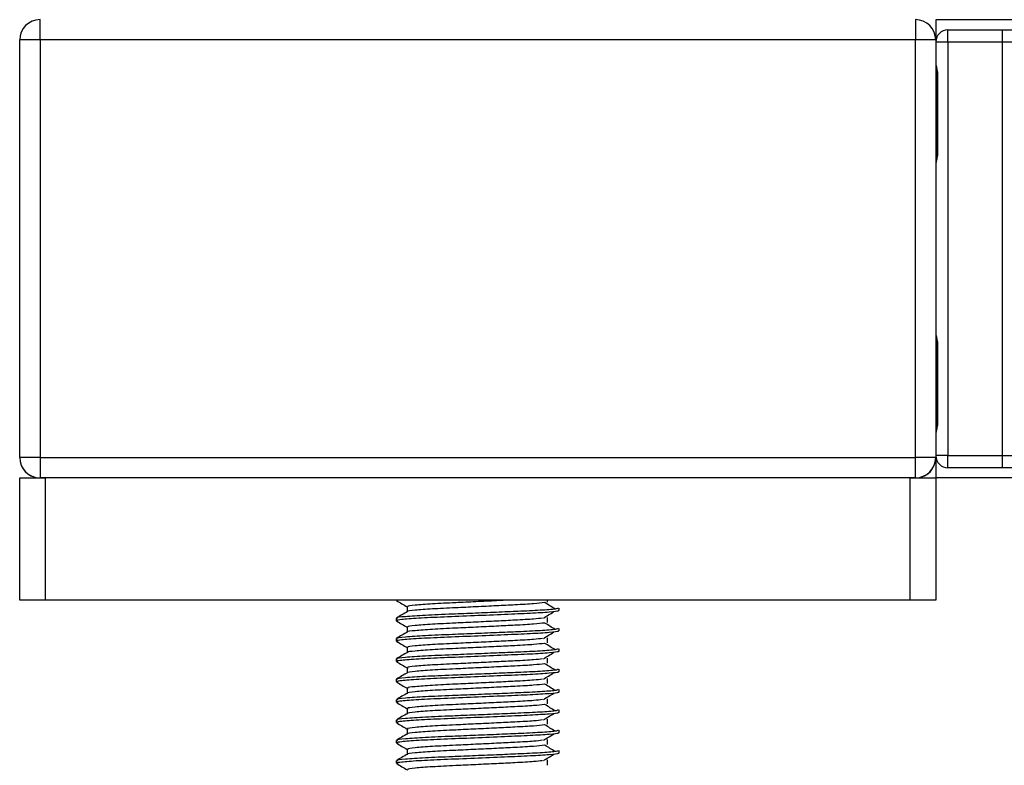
# Model space of a CAD drawing. Header units: millimetres. Extents: x -535 to 1155, y 0 to 326.
# Tile 10 of 116: x -411 to -385, y 133 to 152. Entities that reach past the tile are written whole.
import ezdxf

# ---------------------------------------------------------------- set-up
doc = ezdxf.new("R2010")
doc.units = ezdxf.units.MM

msp = doc.modelspace()

# ---------------------------------------------------------------- linework, layer by layer
at = {"color": 7, "linetype": 'Continuous', "lineweight": 25}
for p, q in [((-410.3983, 151.955), (-410.3983, 152.4997)), ((-386.9742, 152.4997), (-386.9742, 151.955)), ((-49.3678, 152.4973), (-386.4295, 152.4973)), ((-386.4295, 152.4973), (-386.4295, 151.9651)), ((-386.1027, 151.8981), (-386.1027, 152.225)), ((-386.1027, 152.225), (-384.6454, 152.225)), ((-384.6454, 151.8981), (-384.6454, 152.225)), ((-384.6454, 152.225), (-384.2025, 152.225)), ((-410.9431, 147.4993), (-410.9431, 151.8164)), ((-410.943, 140.7877), (-410.943, 151.955)), ((-410.3983, 151.955), (-410.943, 151.955)), ((-386.9742, 151.955), (-410.3983, 151.955)), ((-410.3983, 151.955), (-410.3983, 140.7877)), ((-386.9742, 140.7877), (-386.9742, 151.955)), ((-386.4294, 151.955), (-386.9742, 151.955)), ((-386.4294, 151.955), (-386.4294, 140.7877)), ((-386.1027, 151.8981), (-386.4294, 151.8981)), ((-386.1027, 151.8981), (-386.1027, 140.8398)), ((-384.6454, 151.8981), (-386.1027, 151.8981)), ((-384.6454, 140.8398), (-384.6454, 151.8981)), ((-383.9713, 151.8981), (-384.6454, 151.8981)), ((-386.4003, 150.9993), (-386.4003, 148.9565)), ((-386.4003, 150.9993), (-386.3795, 150.9993)), ((-386.3795, 150.9993), (-386.3795, 148.9565)), ((-386.4003, 148.9565), (-386.3795, 148.9565)), ((-410.943, 147.4993), (-410.9431, 147.4993)), ((-410.9431, 140.9215), (-410.9431, 145.2386)), ((-410.9431, 145.2386), (-410.943, 145.2386)), ((-386.4003, 143.7814), (-386.4003, 141.7386)), ((-386.4003, 143.7814), (-386.3795, 143.7814)), ((-386.3795, 143.7814), (-386.3795, 141.7386)), ((-386.4003, 141.7386), (-386.3795, 141.7386)), ((-410.943, 140.7877), (-410.943, 140.7829)), ((-410.3983, 140.7877), (-410.943, 140.7877)), ((-410.3983, 140.7877), (-410.3983, 140.2429)), ((-410.3983, 140.7877), (-386.9742, 140.7877)), ((-386.4294, 140.7877), (-386.9742, 140.7877)), ((-386.9742, 140.2429), (-386.9742, 140.7877)), ((-386.4295, 140.7775), (-386.4295, 140.2406)), ((-386.1027, 140.8398), (-386.4294, 140.8398)), ((-386.1027, 140.5129), (-386.1027, 140.8398)), ((-386.1027, 140.8398), (-384.6454, 140.8398)), ((-384.6454, 140.8398), (-383.9713, 140.8398)), ((-384.6454, 140.5129), (-384.6454, 140.8398)), ((-384.6454, 140.5129), (-386.1027, 140.5129)), ((-384.2025, 140.5129), (-384.6454, 140.5129)), ((-410.9431, 136.9721), (-410.9431, 140.2406)), ((-410.9431, 140.2406), (-410.2622, 140.2406)), ((-386.9742, 140.2429), (-410.3983, 140.2429)), ((-410.2622, 140.2406), (-410.3188, 140.2429)), ((-405.9451, 140.2406), (-410.2622, 140.2406)), ((-410.2622, 140.2406), (-410.2622, 136.9721)), ((-387.1105, 140.2406), (-410.2622, 140.2406)), ((-405.9451, 140.2429), (-405.9451, 140.2406)), ((-405.9042, 140.2429), (-405.9042, 140.2406)), ((-403.7252, 140.2406), (-403.7252, 140.2429)), ((-403.6844, 140.2406), (-403.6844, 140.2429)), ((-393.6883, 140.2406), (-403.6844, 140.2406)), ((-393.6883, 140.2429), (-393.6883, 140.2406)), ((-393.6474, 140.2429), (-393.6474, 140.2406)), ((-391.4684, 140.2406), (-391.4684, 140.2429)), ((-391.4276, 140.2406), (-391.4276, 140.2429)), ((-387.1105, 140.2406), (-391.4276, 140.2406)), ((-387.0539, 140.2429), (-387.1105, 140.2406)), ((-387.1105, 136.9721), (-387.1105, 140.2406)), ((-387.1105, 140.2406), (-386.4295, 140.2406)), ((-49.3678, 140.2406), (-386.4295, 140.2406)), ((-386.4295, 140.2406), (-386.4295, 136.9721)), ((-410.2622, 136.9721), (-410.9431, 136.9721)), ((-387.1105, 136.9721), (-410.2622, 136.9721)), ((-400.8653, 136.9721), (-400.8653, 136.9647)), ((-400.8571, 136.9721), (-400.8276, 136.9588)), ((-400.5705, 136.795), (-400.5705, 136.6617)), ((-396.821, 136.9191), (-396.821, 136.9721)), ((-396.5073, 136.6924), (-396.5073, 136.7604)), ((-386.4295, 136.9721), (-387.1105, 136.9721)), ((-396.821, 136.3743), (-396.821, 136.5105)), ((-400.8653, 136.488), (-400.8653, 136.42)), ((-400.5705, 136.2503), (-400.5705, 136.1169)), ((-396.821, 135.8296), (-396.821, 135.9658)), ((-396.5073, 136.1477), (-396.5073, 136.2157)), ((-400.8653, 135.9433), (-400.8653, 135.8752)), ((-400.5705, 135.7055), (-400.5705, 135.5722)), ((-396.5073, 135.6029), (-396.5073, 135.671)), ((-400.8653, 135.3985), (-400.8653, 135.3305)), ((-396.821, 135.2848), (-396.821, 135.421)), ((-400.5705, 135.1608), (-400.5705, 135.0274)), ((-396.5073, 135.0582), (-396.5073, 135.1262)), ((-400.8653, 134.8538), (-400.8653, 134.7858)), ((-396.821, 134.7401), (-396.821, 134.8763)), ((-400.5705, 134.616), (-400.5705, 134.4827)), ((-396.5073, 134.5134), (-396.5073, 134.5815)), ((-400.8653, 134.309), (-400.8653, 134.241)), ((-396.821, 134.1953), (-396.821, 134.3315)), ((-400.5705, 134.0713), (-400.5705, 133.9379)), ((-396.5073, 133.9687), (-396.5073, 134.0367)), ((-400.8653, 133.7643), (-400.8653, 133.6963)), ((-396.821, 133.6506), (-396.821, 133.7868)), ((-400.5705, 133.5265), (-400.5705, 133.3932)), ((-396.5073, 133.424), (-396.5073, 133.492)), ((-400.8653, 133.2195), (-400.8653, 133.1515)), ((-396.821, 133.1059), (-396.821, 133.242)), ((-400.5705, 132.9818), (-400.5705, 132.8484)), ((-396.5073, 132.8792), (-396.5073, 132.9472)), ((-400.8653, 132.6748), (-400.8653, 132.6068)), ((-396.821, 132.5611), (-396.821, 132.6973))]:
    msp.add_line(p, q, dxfattribs=at)
for centre, radius, start, end in [((-410.3983, 151.955), 0.5447, 90, 180), ((-386.9742, 151.955), 0.5447, 0, 90), ((-386.1027, 151.8981), 0.3268, 90, 178.62423), ((-410.3983, 140.7877), 0.5447, 180, 270), ((-410.3983, 140.7829), 0.5447, 180, 264.66756), ((-386.9742, 140.7877), 0.5447, 270, 0), ((-386.9742, 140.7829), 0.5447, 275.33244, 360), ((-386.1027, 140.8398), 0.3268, 181.37577, 270)]:
    msp.add_arc(centre, radius, start, end, dxfattribs=at)
for points, knots in [([(-386.4295, 151.3417), (-386.4291, 151.3322), (-386.4273, 151.2949), (-386.4134, 151.2408), (-386.3949, 151.1562), (-386.3817, 151.0864), (-386.38, 151.0203), (-386.3795, 150.9993)], [0, 0, 0, 0, 0.1172575, 0.461179, 0.5069762, 0.8431627, 1, 1, 1, 1]), ([(-386.4269, 151.3059), (-386.4261, 151.292), (-386.4224, 151.2212), (-386.4003, 151.1048), (-386.4008, 151.0005), (-386.401, 150.9613)], [0, 0, 0, 0, 0.13224493, 0.67417628, 1, 1, 1, 1]), ([(-386.3795, 148.9565), (-386.3806, 148.926), (-386.3836, 148.8496), (-386.4028, 148.7617), (-386.4228, 148.6769), (-386.4268, 148.6397), (-386.4295, 148.6141)], [0, 0, 0, 0, 0.2269894, 0.5690124, 0.702034, 1, 1, 1, 1]), ([(-386.4043, 148.9567), (-386.4039, 148.9133), (-386.4028, 148.8059), (-386.4327, 148.694), (-386.4268, 148.6257), (-386.4257, 148.6129)], [0, 0, 0, 0, 0.3553058, 0.87926, 1, 1, 1, 1]), ([(-386.4295, 144.1238), (-386.4291, 144.1143), (-386.4273, 144.077), (-386.4134, 144.0229), (-386.3949, 143.9383), (-386.3817, 143.8685), (-386.38, 143.8024), (-386.3795, 143.7814)], [0, 0, 0, 0, 0.1172575, 0.461179, 0.5069762, 0.8431627, 1, 1, 1, 1]), ([(-386.4269, 144.088), (-386.4261, 144.0741), (-386.4224, 144.0033), (-386.4003, 143.8869), (-386.4008, 143.7826), (-386.401, 143.7434)], [0, 0, 0, 0, 0.1322449, 0.6741763, 1, 1, 1, 1]), ([(-386.3795, 141.7386), (-386.3806, 141.7081), (-386.3836, 141.6318), (-386.4028, 141.5438), (-386.4228, 141.459), (-386.4268, 141.4219), (-386.4295, 141.3962)], [0, 0, 0, 0, 0.2269894, 0.5690124, 0.702034, 1, 1, 1, 1]), ([(-386.4043, 141.7388), (-386.4039, 141.6954), (-386.4028, 141.588), (-386.4327, 141.4761), (-386.4268, 141.4078), (-386.4257, 141.395)], [0, 0, 0, 0, 0.35530576, 0.87926001, 1, 1, 1, 1]), ([(-396.5334, 136.7604), (-396.5393, 136.7527), (-396.5531, 136.7345), (-396.9157, 136.7024), (-397.4694, 136.675), (-398.1048, 136.6482), (-398.7412, 136.6213), (-399.4364, 136.593), (-400.1305, 136.5652), (-400.6478, 136.5286), (-400.8892, 136.5044), (-400.8444, 136.4907), (-400.8354, 136.488)], [0, 0, 0, 0, 0.0884831, 0.2078733, 0.3229232, 0.4145941, 0.508708, 0.6012919, 0.7217331, 0.8471304, 0.9694726, 1, 1, 1, 1]), ([(-400.8601, 136.9593), (-400.8109, 136.9308), (-400.7143, 136.8749), (-400.6177, 136.819), (-400.5705, 136.7916)], [0, 0, 0, 0, 0.5102373, 1, 1, 1, 1]), ([(-396.8996, 136.9043), (-396.9823, 136.8937), (-397.1517, 136.872), (-397.6379, 136.8452), (-398.1825, 136.8184), (-398.7341, 136.7915), (-399.3345, 136.7632), (-399.9365, 136.7355), (-400.3769, 136.6989), (-400.5859, 136.6767), (-400.559, 136.6651), (-400.5575, 136.6644)], [0, 0, 0, 0, 0.1249493, 0.2558292, 0.3601144, 0.4671821, 0.5725071, 0.7095196, 0.8521762, 0.9913534, 1, 1, 1, 1]), ([(-397.8325, 136.9721), (-397.9481, 136.9663), (-398.2299, 136.9522), (-398.7353, 136.9277), (-399.3343, 136.8994), (-399.9353, 136.8716), (-400.3822, 136.8351), (-400.591, 136.8109), (-400.5525, 136.7973), (-400.545, 136.7946)], [0, 0, 0, 0, 0.1007343, 0.2454649, 0.3878399, 0.5730489, 0.7658875, 0.9540228, 1, 1, 1, 1]), ([(-396.6131, 136.7336), (-396.6594, 136.7621), (-396.7521, 136.8189), (-396.845, 136.8758), (-396.8914, 136.9042)], [0, 0, 0, 0, 0.50001, 1, 1, 1, 1]), ([(-400.5656, 136.6645), (-400.6149, 136.636), (-400.7134, 136.5789), (-400.8119, 136.5219), (-400.8612, 136.4934)], [0, 0, 0, 0, 0.4999318, 1, 1, 1, 1]), ([(-396.5395, 136.6924), (-396.5309, 136.689), (-396.4966, 136.6754), (-396.7421, 136.6482), (-397.2467, 136.6156), (-397.963, 136.5864), (-398.7838, 136.5511), (-399.6076, 136.5189), (-400.3125, 136.4868), (-400.719, 136.4533), (-400.8862, 136.4309), (-400.843, 136.4185), (-400.8276, 136.414)], [0, 0, 0, 0, 0.0392666, 0.1562284, 0.2718014, 0.3845301, 0.5018235, 0.621601, 0.7409455, 0.8637639, 0.9510971, 1, 1, 1, 1]), ([(-396.95, 136.4903), (-397.0194, 136.4816), (-397.1768, 136.4618), (-397.6388, 136.4366), (-398.1823, 136.4098), (-398.7341, 136.383), (-399.3348, 136.3547), (-399.9351, 136.3269), (-400.3822, 136.2903), (-400.591, 136.2661), (-400.5525, 136.2525), (-400.545, 136.2499)], [0, 0, 0, 0, 0.1028652, 0.233268, 0.3371731, 0.4438505, 0.5487917, 0.6853047, 0.8274414, 0.9661113, 1, 1, 1, 1]), ([(-396.929, 136.4902), (-396.8827, 136.5187), (-396.79, 136.5755), (-396.6972, 136.6324), (-396.6507, 136.6608)], [0, 0, 0, 0, 0.4999887, 1, 1, 1, 1]), ([(-400.8601, 136.4146), (-400.8109, 136.3861), (-400.7143, 136.3302), (-400.6177, 136.2743), (-400.5705, 136.2469)], [0, 0, 0, 0, 0.5102373, 1, 1, 1, 1]), ([(-396.8996, 136.3596), (-396.9823, 136.349), (-397.1517, 136.3273), (-397.6379, 136.3004), (-398.1825, 136.2737), (-398.7341, 136.2468), (-399.3345, 136.2185), (-399.9365, 136.1907), (-400.3769, 136.1541), (-400.5859, 136.1319), (-400.559, 136.1203), (-400.5575, 136.1196)], [0, 0, 0, 0, 0.1249493, 0.2558292, 0.3601144, 0.4671821, 0.5725071, 0.7095196, 0.8521762, 0.9913534, 1, 1, 1, 1]), ([(-396.6131, 136.1889), (-396.6594, 136.2173), (-396.7521, 136.2742), (-396.845, 136.331), (-396.8914, 136.3595)], [0, 0, 0, 0, 0.50001, 1, 1, 1, 1]), ([(-396.5334, 136.2157), (-396.5393, 136.208), (-396.5531, 136.1898), (-396.9157, 136.1577), (-397.4694, 136.1302), (-398.1048, 136.1034), (-398.7412, 136.0766), (-399.4364, 136.0482), (-400.1305, 136.0205), (-400.6478, 135.9839), (-400.8892, 135.9596), (-400.8444, 135.946), (-400.8354, 135.9433)], [0, 0, 0, 0, 0.0884831, 0.2078733, 0.3229232, 0.4145941, 0.508708, 0.6012919, 0.7217331, 0.8471304, 0.9694726, 1, 1, 1, 1]), ([(-400.5656, 136.1197), (-400.6149, 136.0912), (-400.7134, 136.0342), (-400.8119, 135.9772), (-400.8612, 135.9487)], [0, 0, 0, 0, 0.4999318, 1, 1, 1, 1]), ([(-396.5395, 136.1477), (-396.5309, 136.1443), (-396.4966, 136.1307), (-396.7421, 136.1034), (-397.2467, 136.0709), (-397.963, 136.0417), (-398.7838, 136.0063), (-399.6076, 135.9742), (-400.3125, 135.9421), (-400.719, 135.9086), (-400.8862, 135.8862), (-400.843, 135.8737), (-400.8276, 135.8693)], [0, 0, 0, 0, 0.0392666, 0.1562284, 0.2718014, 0.3845301, 0.5018235, 0.621601, 0.7409455, 0.8637639, 0.9510971, 1, 1, 1, 1]), ([(-396.929, 135.9455), (-396.8827, 135.9739), (-396.79, 136.0308), (-396.6972, 136.0877), (-396.6507, 136.1161)], [0, 0, 0, 0, 0.4999887, 1, 1, 1, 1]), ([(-400.8601, 135.8698), (-400.8109, 135.8413), (-400.7143, 135.7854), (-400.6177, 135.7295), (-400.5705, 135.7022)], [0, 0, 0, 0, 0.5102373, 1, 1, 1, 1]), ([(-396.8996, 135.8148), (-396.9823, 135.8042), (-397.1517, 135.7826), (-397.6379, 135.7557), (-398.1825, 135.7289), (-398.7341, 135.7021), (-399.3345, 135.6737), (-399.9365, 135.646), (-400.3769, 135.6094), (-400.5859, 135.5872), (-400.559, 135.5756), (-400.5575, 135.5749)], [0, 0, 0, 0, 0.1249493, 0.2558292, 0.3601144, 0.4671821, 0.5725071, 0.7095196, 0.8521762, 0.9913534, 1, 1, 1, 1]), ([(-396.95, 135.9456), (-397.0194, 135.9369), (-397.1768, 135.9171), (-397.6388, 135.8919), (-398.1823, 135.8651), (-398.7341, 135.8382), (-399.3348, 135.8099), (-399.9351, 135.7822), (-400.3822, 135.7456), (-400.591, 135.7214), (-400.5525, 135.7078), (-400.545, 135.7051)], [0, 0, 0, 0, 0.1028652, 0.233268, 0.3371731, 0.4438505, 0.5487917, 0.6853047, 0.8274414, 0.9661113, 1, 1, 1, 1]), ([(-396.6131, 135.6441), (-396.6594, 135.6726), (-396.7521, 135.7294), (-396.845, 135.7863), (-396.8914, 135.8147)], [0, 0, 0, 0, 0.50001, 1, 1, 1, 1]), ([(-396.5334, 135.671), (-396.5393, 135.6632), (-396.5531, 135.645), (-396.9157, 135.6129), (-397.4694, 135.5855), (-398.1048, 135.5587), (-398.7412, 135.5318), (-399.4364, 135.5035), (-400.1305, 135.4757), (-400.6478, 135.4392), (-400.8892, 135.4149), (-400.8444, 135.4013), (-400.8354, 135.3985)], [0, 0, 0, 0, 0.0884831, 0.2078733, 0.3229232, 0.4145941, 0.508708, 0.6012919, 0.7217331, 0.8471304, 0.9694726, 1, 1, 1, 1]), ([(-400.5656, 135.575), (-400.6149, 135.5465), (-400.7134, 135.4894), (-400.8119, 135.4324), (-400.8612, 135.4039)], [0, 0, 0, 0, 0.4999318, 1, 1, 1, 1]), ([(-396.5395, 135.6029), (-396.5309, 135.5995), (-396.4966, 135.5859), (-396.7421, 135.5587), (-397.2467, 135.5261), (-397.963, 135.4969), (-398.7838, 135.4616), (-399.6076, 135.4294), (-400.3125, 135.3973), (-400.719, 135.3638), (-400.8862, 135.3414), (-400.843, 135.329), (-400.8276, 135.3245)], [0, 0, 0, 0, 0.0392666, 0.1562284, 0.2718014, 0.3845301, 0.5018235, 0.621601, 0.7409455, 0.8637639, 0.9510971, 1, 1, 1, 1]), ([(-396.929, 135.4007), (-396.8827, 135.4292), (-396.79, 135.486), (-396.6972, 135.5429), (-396.6507, 135.5713)], [0, 0, 0, 0, 0.4999887, 1, 1, 1, 1]), ([(-400.8601, 135.3251), (-400.8109, 135.2966), (-400.7143, 135.2407), (-400.6177, 135.1848), (-400.5705, 135.1574)], [0, 0, 0, 0, 0.51023729, 1, 1, 1, 1]), ([(-396.8996, 135.2701), (-396.9823, 135.2595), (-397.1517, 135.2378), (-397.6379, 135.2109), (-398.1825, 135.1842), (-398.7341, 135.1573), (-399.3345, 135.129), (-399.9365, 135.1012), (-400.3769, 135.0646), (-400.5859, 135.0424), (-400.559, 135.0308), (-400.5575, 135.0301)], [0, 0, 0, 0, 0.1249493, 0.2558292, 0.3601144, 0.4671821, 0.5725071, 0.7095196, 0.8521762, 0.9913534, 1, 1, 1, 1]), ([(-396.95, 135.4008), (-397.0194, 135.3921), (-397.1768, 135.3723), (-397.6388, 135.3471), (-398.1823, 135.3204), (-398.7341, 135.2935), (-399.3348, 135.2652), (-399.9351, 135.2374), (-400.3822, 135.2008), (-400.591, 135.1766), (-400.5525, 135.163), (-400.545, 135.1604)], [0, 0, 0, 0, 0.1028652, 0.233268, 0.3371731, 0.4438505, 0.5487917, 0.6853047, 0.8274414, 0.9661113, 1, 1, 1, 1]), ([(-396.6131, 135.0994), (-396.6594, 135.1278), (-396.7521, 135.1847), (-396.845, 135.2415), (-396.8914, 135.27)], [0, 0, 0, 0, 0.50001, 1, 1, 1, 1]), ([(-396.5334, 135.1262), (-396.5393, 135.1185), (-396.5531, 135.1003), (-396.9157, 135.0682), (-397.4694, 135.0407), (-398.1048, 135.0139), (-398.7412, 134.9871), (-399.4364, 134.9588), (-400.1305, 134.931), (-400.6478, 134.8944), (-400.8892, 134.8702), (-400.8444, 134.8565), (-400.8354, 134.8538)], [0, 0, 0, 0, 0.0884831, 0.2078733, 0.3229232, 0.4145941, 0.508708, 0.6012919, 0.7217331, 0.8471304, 0.9694726, 1, 1, 1, 1]), ([(-400.5656, 135.0302), (-400.6149, 135.0017), (-400.7134, 134.9447), (-400.8119, 134.8877), (-400.8612, 134.8592)], [0, 0, 0, 0, 0.4999318, 1, 1, 1, 1]), ([(-396.5395, 135.0582), (-396.5309, 135.0548), (-396.4966, 135.0412), (-396.7421, 135.0139), (-397.2467, 134.9814), (-397.963, 134.9522), (-398.7838, 134.9168), (-399.6076, 134.8847), (-400.3125, 134.8526), (-400.719, 134.8191), (-400.8862, 134.7967), (-400.843, 134.7842), (-400.8276, 134.7798)], [0, 0, 0, 0, 0.0392666, 0.1562284, 0.2718014, 0.3845301, 0.5018235, 0.621601, 0.7409455, 0.8637639, 0.9510971, 1, 1, 1, 1]), ([(-396.929, 134.856), (-396.8827, 134.8844), (-396.79, 134.9413), (-396.6972, 134.9982), (-396.6507, 135.0266)], [0, 0, 0, 0, 0.4999887, 1, 1, 1, 1]), ([(-400.8601, 134.7803), (-400.8109, 134.7518), (-400.7143, 134.6959), (-400.6177, 134.64), (-400.5705, 134.6127)], [0, 0, 0, 0, 0.5102373, 1, 1, 1, 1]), ([(-396.8996, 134.7253), (-396.9823, 134.7147), (-397.1517, 134.6931), (-397.6379, 134.6662), (-398.1825, 134.6394), (-398.7341, 134.6126), (-399.3345, 134.5842), (-399.9365, 134.5565), (-400.3769, 134.5199), (-400.5859, 134.4977), (-400.559, 134.4861), (-400.5575, 134.4854)], [0, 0, 0, 0, 0.1249493, 0.2558292, 0.3601144, 0.4671821, 0.5725071, 0.7095196, 0.8521762, 0.9913534, 1, 1, 1, 1]), ([(-396.95, 134.8561), (-397.0194, 134.8474), (-397.1768, 134.8276), (-397.6388, 134.8024), (-398.1823, 134.7756), (-398.7341, 134.7487), (-399.3348, 134.7204), (-399.9351, 134.6927), (-400.3822, 134.6561), (-400.591, 134.6319), (-400.5525, 134.6183), (-400.545, 134.6156)], [0, 0, 0, 0, 0.1028652, 0.233268, 0.3371731, 0.4438505, 0.5487917, 0.6853047, 0.8274414, 0.9661113, 1, 1, 1, 1]), ([(-396.6131, 134.5546), (-396.6594, 134.5831), (-396.7521, 134.6399), (-396.845, 134.6968), (-396.8914, 134.7252)], [0, 0, 0, 0, 0.50001, 1, 1, 1, 1]), ([(-396.5334, 134.5815), (-396.5393, 134.5737), (-396.5531, 134.5556), (-396.9157, 134.5235), (-397.4694, 134.496), (-398.1048, 134.4692), (-398.7412, 134.4423), (-399.4364, 134.414), (-400.1305, 134.3862), (-400.6478, 134.3497), (-400.8892, 134.3254), (-400.8444, 134.3118), (-400.8354, 134.309)], [0, 0, 0, 0, 0.0884831, 0.2078733, 0.3229232, 0.4145941, 0.508708, 0.6012919, 0.7217331, 0.8471304, 0.9694726, 1, 1, 1, 1]), ([(-400.5656, 134.4855), (-400.6149, 134.457), (-400.7134, 134.3999), (-400.8119, 134.3429), (-400.8612, 134.3144)], [0, 0, 0, 0, 0.4999318, 1, 1, 1, 1]), ([(-396.5395, 134.5134), (-396.5309, 134.51), (-396.4966, 134.4964), (-396.7421, 134.4692), (-397.2467, 134.4367), (-397.963, 134.4074), (-398.7838, 134.3721), (-399.6076, 134.3399), (-400.3125, 134.3079), (-400.719, 134.2743), (-400.8862, 134.2519), (-400.843, 134.2395), (-400.8276, 134.235)], [0, 0, 0, 0, 0.03926664, 0.15622844, 0.27180144, 0.38453008, 0.50182349, 0.62160097, 0.74094547, 0.86376393, 0.95109714, 1, 1, 1, 1]), ([(-396.929, 134.3112), (-396.8827, 134.3397), (-396.79, 134.3966), (-396.6972, 134.4534), (-396.6507, 134.4819)], [0, 0, 0, 0, 0.4999887, 1, 1, 1, 1]), ([(-400.8601, 134.2356), (-400.8109, 134.2071), (-400.7143, 134.1512), (-400.6177, 134.0953), (-400.5705, 134.0679)], [0, 0, 0, 0, 0.5102373, 1, 1, 1, 1]), ([(-396.8996, 134.1806), (-396.9823, 134.17), (-397.1517, 134.1483), (-397.6379, 134.1214), (-398.1825, 134.0947), (-398.7341, 134.0678), (-399.3345, 134.0395), (-399.9365, 134.0117), (-400.3769, 133.9751), (-400.5859, 133.9529), (-400.559, 133.9413), (-400.5575, 133.9407)], [0, 0, 0, 0, 0.1249493, 0.2558292, 0.3601144, 0.4671821, 0.5725071, 0.7095196, 0.8521762, 0.9913534, 1, 1, 1, 1]), ([(-396.95, 134.3114), (-397.0194, 134.3026), (-397.1768, 134.2828), (-397.6388, 134.2576), (-398.1823, 134.2309), (-398.7341, 134.204), (-399.3348, 134.1757), (-399.9351, 134.1479), (-400.3822, 134.1113), (-400.591, 134.0871), (-400.5525, 134.0735), (-400.545, 134.0709)], [0, 0, 0, 0, 0.1028652, 0.233268, 0.3371731, 0.4438505, 0.5487917, 0.6853047, 0.8274414, 0.9661113, 1, 1, 1, 1]), ([(-396.6131, 134.0099), (-396.6594, 134.0383), (-396.7521, 134.0952), (-396.845, 134.1521), (-396.8914, 134.1805)], [0, 0, 0, 0, 0.50001, 1, 1, 1, 1]), ([(-396.5334, 134.0367), (-396.5393, 134.029), (-396.5531, 134.0108), (-396.9157, 133.9787), (-397.4694, 133.9512), (-398.1048, 133.9244), (-398.7412, 133.8976), (-399.4364, 133.8693), (-400.1305, 133.8415), (-400.6478, 133.8049), (-400.8892, 133.7807), (-400.8444, 133.767), (-400.8354, 133.7643)], [0, 0, 0, 0, 0.0884831, 0.2078733, 0.3229232, 0.4145941, 0.508708, 0.6012919, 0.7217331, 0.8471304, 0.9694726, 1, 1, 1, 1]), ([(-400.5656, 133.9407), (-400.6149, 133.9122), (-400.7134, 133.8552), (-400.8119, 133.7982), (-400.8612, 133.7697)], [0, 0, 0, 0, 0.4999318, 1, 1, 1, 1]), ([(-396.5395, 133.9687), (-396.5309, 133.9653), (-396.4966, 133.9517), (-396.7421, 133.9245), (-397.2467, 133.8919), (-397.963, 133.8627), (-398.7838, 133.8273), (-399.6076, 133.7952), (-400.3125, 133.7631), (-400.719, 133.7296), (-400.8862, 133.7072), (-400.843, 133.6948), (-400.8276, 133.6903)], [0, 0, 0, 0, 0.03926664, 0.15622844, 0.27180144, 0.38453008, 0.50182349, 0.62160097, 0.74094547, 0.86376393, 0.95109714, 1, 1, 1, 1]), ([(-396.929, 133.7665), (-396.8827, 133.7949), (-396.79, 133.8518), (-396.6972, 133.9087), (-396.6507, 133.9371)], [0, 0, 0, 0, 0.49998865, 1, 1, 1, 1]), ([(-400.8601, 133.6909), (-400.8109, 133.6623), (-400.7143, 133.6065), (-400.6177, 133.5506), (-400.5705, 133.5232)], [0, 0, 0, 0, 0.5102373, 1, 1, 1, 1]), ([(-396.8996, 133.6358), (-396.9823, 133.6252), (-397.1517, 133.6036), (-397.6379, 133.5767), (-398.1825, 133.5499), (-398.7341, 133.5231), (-399.3345, 133.4948), (-399.9365, 133.467), (-400.3769, 133.4304), (-400.5859, 133.4082), (-400.559, 133.3966), (-400.5575, 133.3959)], [0, 0, 0, 0, 0.1249493, 0.2558292, 0.3601144, 0.4671821, 0.5725071, 0.7095196, 0.8521762, 0.9913534, 1, 1, 1, 1]), ([(-396.95, 133.7666), (-397.0194, 133.7579), (-397.1768, 133.7381), (-397.6388, 133.7129), (-398.1823, 133.6861), (-398.7341, 133.6593), (-399.3348, 133.6309), (-399.9351, 133.6032), (-400.3822, 133.5666), (-400.591, 133.5424), (-400.5525, 133.5288), (-400.545, 133.5261)], [0, 0, 0, 0, 0.1028652, 0.233268, 0.3371731, 0.4438505, 0.5487917, 0.6853047, 0.8274414, 0.9661113, 1, 1, 1, 1]), ([(-396.6131, 133.4652), (-396.6594, 133.4936), (-396.7521, 133.5504), (-396.845, 133.6073), (-396.8914, 133.6357)], [0, 0, 0, 0, 0.50001, 1, 1, 1, 1]), ([(-396.5334, 133.492), (-396.5393, 133.4842), (-396.5531, 133.4661), (-396.9157, 133.434), (-397.4694, 133.4065), (-398.1048, 133.3797), (-398.7412, 133.3528), (-399.4364, 133.3245), (-400.1305, 133.2967), (-400.6478, 133.2602), (-400.8892, 133.2359), (-400.8444, 133.2223), (-400.8354, 133.2195)], [0, 0, 0, 0, 0.0884831, 0.2078733, 0.3229232, 0.4145941, 0.508708, 0.6012919, 0.7217331, 0.8471304, 0.9694726, 1, 1, 1, 1]), ([(-400.5656, 133.396), (-400.6149, 133.3675), (-400.7134, 133.3105), (-400.8119, 133.2534), (-400.8612, 133.2249)], [0, 0, 0, 0, 0.4999318, 1, 1, 1, 1]), ([(-396.5395, 133.424), (-396.5309, 133.4205), (-396.4966, 133.4069), (-396.7421, 133.3797), (-397.2467, 133.3472), (-397.963, 133.3179), (-398.7838, 133.2826), (-399.6076, 133.2504), (-400.3125, 133.2184), (-400.719, 133.1849), (-400.8862, 133.1625), (-400.843, 133.15), (-400.8276, 133.1455)], [0, 0, 0, 0, 0.0392666, 0.1562284, 0.2718014, 0.3845301, 0.5018235, 0.621601, 0.7409455, 0.8637639, 0.9510971, 1, 1, 1, 1]), ([(-396.929, 133.2218), (-396.8827, 133.2502), (-396.79, 133.3071), (-396.6972, 133.3639), (-396.6507, 133.3924)], [0, 0, 0, 0, 0.4999887, 1, 1, 1, 1]), ([(-400.8601, 133.1461), (-400.8109, 133.1176), (-400.7143, 133.0617), (-400.6177, 133.0058), (-400.5705, 132.9784)], [0, 0, 0, 0, 0.5102373, 1, 1, 1, 1]), ([(-396.8996, 133.0911), (-396.9823, 133.0805), (-397.1517, 133.0588), (-397.6379, 133.0319), (-398.1825, 133.0052), (-398.7341, 132.9783), (-399.3345, 132.95), (-399.9365, 132.9222), (-400.3769, 132.8856), (-400.5859, 132.8634), (-400.559, 132.8518), (-400.5575, 132.8512)], [0, 0, 0, 0, 0.1249493, 0.2558292, 0.3601144, 0.4671821, 0.5725071, 0.7095196, 0.8521762, 0.9913534, 1, 1, 1, 1]), ([(-396.95, 133.2219), (-397.0194, 133.2131), (-397.1768, 133.1933), (-397.6388, 133.1681), (-398.1823, 133.1414), (-398.7341, 133.1145), (-399.3348, 133.0862), (-399.9351, 133.0584), (-400.3822, 133.0218), (-400.591, 132.9976), (-400.5525, 132.9841), (-400.545, 132.9814)], [0, 0, 0, 0, 0.1028652, 0.233268, 0.3371731, 0.4438505, 0.5487917, 0.6853047, 0.8274414, 0.9661113, 1, 1, 1, 1]), ([(-396.6131, 132.9204), (-396.6594, 132.9488), (-396.7521, 133.0057), (-396.845, 133.0626), (-396.8914, 133.091)], [0, 0, 0, 0, 0.50001, 1, 1, 1, 1]), ([(-396.5334, 132.9472), (-396.5393, 132.9395), (-396.5531, 132.9213), (-396.9157, 132.8892), (-397.4694, 132.8618), (-398.1048, 132.8349), (-398.7412, 132.8081), (-399.4364, 132.7798), (-400.1305, 132.752), (-400.6478, 132.7154), (-400.8892, 132.6912), (-400.8444, 132.6775), (-400.8354, 132.6748)], [0, 0, 0, 0, 0.0884831, 0.2078733, 0.3229232, 0.4145941, 0.508708, 0.6012919, 0.7217331, 0.8471304, 0.9694726, 1, 1, 1, 1]), ([(-400.5656, 132.8512), (-400.6149, 132.8227), (-400.7134, 132.7657), (-400.8119, 132.7087), (-400.8612, 132.6802)], [0, 0, 0, 0, 0.4999318, 1, 1, 1, 1]), ([(-396.5395, 132.8792), (-396.5309, 132.8758), (-396.4966, 132.8622), (-396.7421, 132.835), (-397.2467, 132.8024), (-397.963, 132.7732), (-398.7838, 132.7378), (-399.6076, 132.7057), (-400.3125, 132.6736), (-400.719, 132.6401), (-400.8862, 132.6177), (-400.843, 132.6053), (-400.8276, 132.6008)], [0, 0, 0, 0, 0.03926664, 0.15622844, 0.27180144, 0.38453008, 0.50182349, 0.62160097, 0.74094547, 0.86376393, 0.95109714, 1, 1, 1, 1]), ([(-396.929, 132.677), (-396.8827, 132.7054), (-396.79, 132.7623), (-396.6972, 132.8192), (-396.6507, 132.8476)], [0, 0, 0, 0, 0.4999887, 1, 1, 1, 1]), ([(-400.8601, 132.6014), (-400.8109, 132.5728), (-400.7143, 132.517), (-400.6177, 132.4611), (-400.5705, 132.4337)], [0, 0, 0, 0, 0.5102373, 1, 1, 1, 1]), ([(-396.95, 132.6771), (-397.0194, 132.6684), (-397.1768, 132.6486), (-397.6388, 132.6234), (-398.1823, 132.5966), (-398.7341, 132.5698), (-399.3348, 132.5414), (-399.9351, 132.5137), (-400.3822, 132.4771), (-400.591, 132.4529), (-400.5525, 132.4393), (-400.545, 132.4366)], [0, 0, 0, 0, 0.1028652, 0.233268, 0.3371731, 0.4438505, 0.5487917, 0.6853047, 0.8274414, 0.9661113, 1, 1, 1, 1])]:
    msp.add_open_spline(points, degree=3, knots=knots, dxfattribs=at)

doc.saveas('drawing.dxf')
